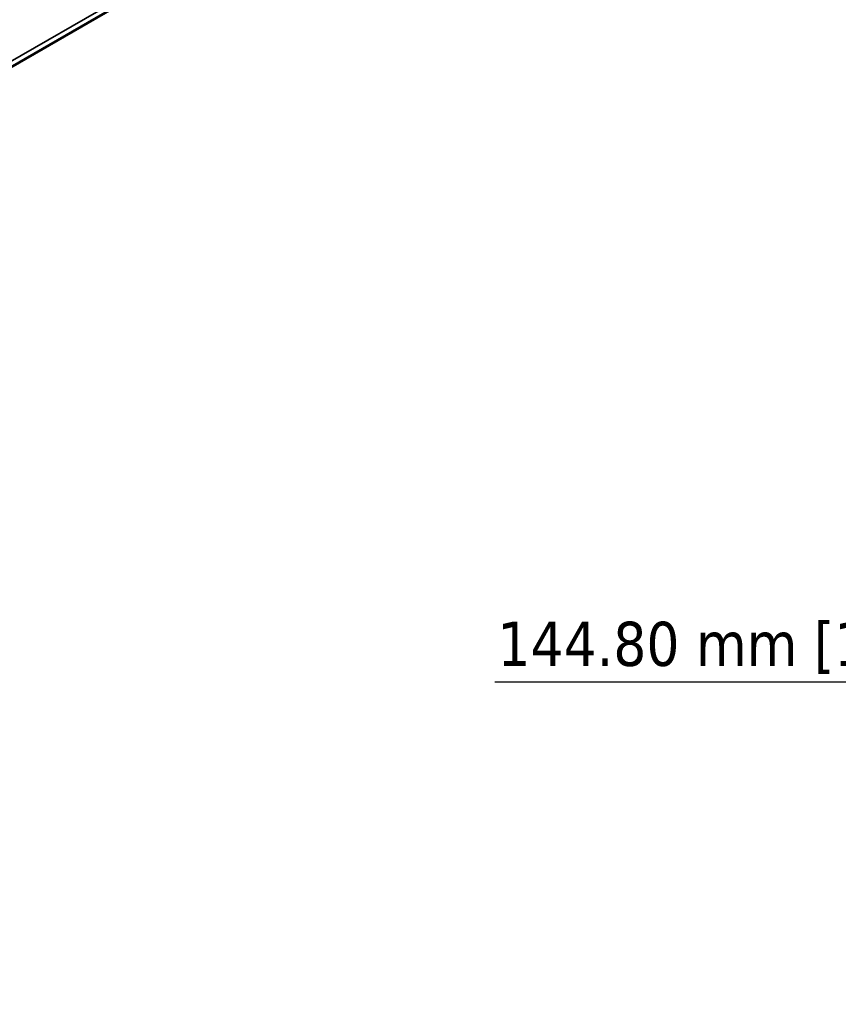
# Paper-space layout 'Sheet_1' of a CAD drawing. Header units: millimetres. Extents: x 1 to 117, y 1 to 117.
# Tile 53 of 73: x 25 to 35, y 81 to 92. Entities that reach past the tile are written whole.
import ezdxf

# ---------------------------------------------------------------- set-up
doc = ezdxf.new("R2010")
doc.units = ezdxf.units.MM
for name, color, linetype, lineweight in [('Dimension (ISO)', 7, 'Continuous', 25), ('Visible (ISO)', 7, 'Continuous', 50), ('Visible Narrow (ISO)', 7, 'Continuous', 35)]:
    doc.layers.add(name, color=color, linetype=linetype, lineweight=lineweight)
doc.styles.add('Note Text (ANSI)', font='tahoma.ttf')
doc.dimstyles.new('Default (ISO)', dxfattribs={"dimtxt": 0.511811, "dimasz": 0.098425, "dimexe": 0.125, "dimexo": 0, "dimgap": 0.03, "dimtad": 1, "dimlfac": 25.4, "dimrnd": 1e-08, "dimzin": 0, "dimdsep": 46, "dimtxsty": 'Note Text (ANSI)', "dimcen": 0.09, "dimdle": 0.393701, "dimclrd": 256, "dimclre": 256, "dimclrt": 256, "dimazin": 0, "dimtfac": 0.269631, "dimtmove": 0, "dimatfit": 3, "dimfxl": 1, "dimtolj": 1, "dimtzin": 0, "dimlwd": -1, "dimlwe": -1, "dimarcsym": 0})

# ---------------------------------------------------------------- blocks, each defined once
blk = doc.blocks.new('*D7')
at = {"layer": 'Defpoints', "color": 0, "transparency": 16777216}
for p in [(45.183, 91.737), (39.482, 90.752), (45.183, 84.256)]:
    blk.add_point(p, dxfattribs=at)
at = {"layer": 'Dimension (ISO)', "transparency": 16777216}
for p, q in [((45.183, 91.737), (45.183, 84.131)), ((39.482, 90.752), (39.482, 84.131)), ((39.482, 84.256), (30.973, 84.256)), ((45.085, 84.256), (39.581, 84.256))]:
    blk.add_line(p, q, dxfattribs=at)
for points in [[(39.581, 84.273), (39.581, 84.24), (39.482, 84.256)], [(45.085, 84.273), (45.085, 84.24), (45.183, 84.256)]]:
    blk.add_solid(points, dxfattribs=at)
at = {"layer": 'Dimension (ISO)', "transparency": 16777216, "insert": (31.003, 84.956), "char_height": 0.51181, "attachment_point": 1, "style": 'Note Text (ANSI)'}
blk.add_mtext('\\A1;144.80 mm [144.800 in]', dxfattribs=at)

psp = doc.layouts.new('Sheet_1')

# ---------------------------------------------------------------- linework, layer by layer
at = {"layer": 'Visible (ISO)'}
psp.add_line((6.51695, 80.51621), (34.34466, 96.58255), dxfattribs=at)
at = {"layer": 'Visible Narrow (ISO)'}
psp.add_line((6.41852, 80.52596), (34.24624, 96.5923), dxfattribs=at)

# ---------------------------------------------------------------- dimensions: what is measured, and where the dimension line sits
at = {"layer": 'Dimension (ISO)'}
dim = psp.add_linear_dim(base=(45.18301, 84.25638), p1=(39.48222, 90.75244), p2=(45.18301, 91.7367), angle=180, text='<> mm [144.800 in]', dimstyle='Default (ISO)', override={"dimgap": 0.03, "dimdec": 2, "dimlfac": 25.4, "dimpost": '', "dimtol": 0, "dimlim": 0, "dimtp": 0, "dimtm": 0, "dimtdec": 2, "dimtofl": 0, "dimatfit": 2}, dxfattribs=at)
dim.commit()
dim.dimension.update_dxf_attribs({"geometry": '*D7', "text_midpoint": (34.72949, 84.25638), "dimtype": 160})

doc.saveas('drawing.dxf')
